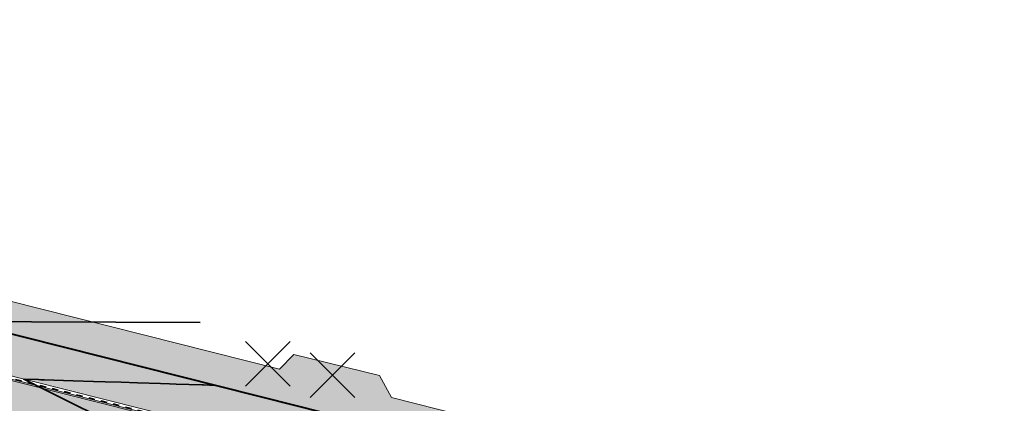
# Model space of a CAD drawing. Header units: metres. Extents: x 538891 to 1080079, y 6588829 to 13178720.
# Tile 95 of 256: x 539201 to 539232, y 6589502 to 6589514. Entities that reach past the tile are written whole.
import ezdxf

# ---------------------------------------------------------------- set-up
doc = ezdxf.new("R2010")
doc.units = ezdxf.units.M
doc.header["$LTSCALE"] = 0.4
doc.linetypes.add('#9_VIA31', pattern=[1, 0.5, -0.5])
doc.layers.add('KOLDE PST', color=7, linetype='Continuous')

# ---------------------------------------------------------------- blocks, each defined once
blk = doc.blocks.new('#9_019061_PP_TL (2D)')
at = {"linetype": 'Continuous', "lineweight": 0, "true_color": 0xffdf7f}
h = blk.add_hatch(color=41, dxfattribs=at)
edge = h.paths.add_edge_path()
edge.add_line((539078.584, 6589533.188), (539078.653, 6589534.722))
edge.add_line((539078.653, 6589534.722), (539077.355, 6589534.826))
edge.add_line((539077.355, 6589534.826), (539077.204, 6589534.148))
edge.add_line((539077.204, 6589534.148), (539076.488, 6589534.963))
edge.add_line((539076.488, 6589534.963), (539074.947, 6589533.639))
edge.add_line((539074.947, 6589533.639), (539075.07, 6589533.496))
edge.add_line((539075.07, 6589533.496), (539075.095, 6589533.09))
edge.add_arc((539078.379, 6589478.702), 54.487, 93.4555, 93.4918)
edge.add_line((539075.06, 6589533.087), (539054.851, 6589531.854))
edge.add_line((539054.851, 6589531.854), (539054.931, 6589530.557))
edge.add_line((539054.931, 6589530.557), (539075.139, 6589531.79))
edge.add_arc((539078.379, 6589478.689), 53.2, 75.936, 93.4918, ccw=False)
edge.add_line((539091.307, 6589530.294), (539160.943, 6589512.849))
edge.add_line((539160.943, 6589512.849), (539209.551, 6589500.58))
edge.add_line((539209.551, 6589500.58), (539288.566, 6589480.521))
edge.add_arc((539298.728, 6589520.551), 41.3, 255.7555, 260.1382)
edge.add_line((539291.655, 6589479.861), (539316.13, 6589475.606))
edge.add_line((539316.13, 6589475.606), (539397.23, 6589455.209))
edge.add_line((539397.23, 6589455.209), (539432.348, 6589446.342))
edge.add_line((539432.348, 6589446.342), (539471.499, 6589436.682))
edge.add_line((539471.499, 6589436.682), (539478.412, 6589434.976))
edge.add_line((539478.412, 6589434.976), (539478.729, 6589436.237))
edge.add_line((539478.729, 6589436.237), (539432.662, 6589447.604))
edge.add_line((539432.662, 6589447.604), (539397.548, 6589456.47))
edge.add_line((539397.548, 6589456.47), (539316.4, 6589476.879))
edge.add_line((539316.4, 6589476.879), (539291.877, 6589481.142))
edge.add_arc((539298.728, 6589520.551), 40, 255.7555, 260.1382, ccw=False)
edge.add_line((539288.886, 6589481.781), (539209.87, 6589501.84))
edge.add_line((539209.87, 6589501.84), (539161.26, 6589514.11))
edge.add_line((539161.26, 6589514.11), (539091.623, 6589531.555))
edge.add_arc((539078.379, 6589478.689), 54.5, 75.936, 89.7846)
at = {"linetype": 'Continuous', "lineweight": 0, "true_color": 0xadadad}
h = blk.add_hatch(color=253, dxfattribs=at)
edge = h.paths.add_edge_path()
edge.add_line((539055.219, 6589527.469), (539075.328, 6589528.696))
edge.add_arc((539078.379, 6589478.689), 50.1, 75.936, 93.4918, ccw=False)
edge.add_line((539090.554, 6589527.287), (539160.187, 6589509.843))
edge.add_line((539160.187, 6589509.843), (539167.14, 6589508.088))
edge.add_line((539167.14, 6589508.088), (539167.299, 6589508.718))
edge.add_line((539167.299, 6589508.718), (539168.753, 6589508.351))
edge.add_line((539168.753, 6589508.351), (539168.594, 6589507.721))
edge.add_line((539168.594, 6589507.721), (539183.545, 6589503.947))
edge.add_line((539183.545, 6589503.947), (539183.864, 6589505.211))
edge.add_line((539183.864, 6589505.211), (539185.319, 6589504.844))
edge.add_line((539185.319, 6589504.844), (539185, 6589503.58))
edge.add_line((539185, 6589503.58), (539186.674, 6589503.157))
edge.add_line((539186.674, 6589503.157), (539186.836, 6589503.8))
edge.add_line((539186.836, 6589503.8), (539188.484, 6589503.384))
edge.add_line((539188.484, 6589503.384), (539188.322, 6589502.741))
edge.add_line((539188.322, 6589502.741), (539208.79, 6589497.575))
edge.add_line((539208.79, 6589497.575), (539214.091, 6589496.229))
edge.add_arc((539213.328, 6589493.224), 3.1, -14.2445, 75.7555, ccw=False)
edge.add_line((539216.333, 6589492.461), (539214.936, 6589486.962))
edge.add_line((539214.936, 6589486.962), (539219.595, 6589485.806))
edge.add_line((539219.595, 6589485.806), (539221.231, 6589492.25))
edge.add_arc((539223.267, 6589491.733), 2.1, 75.7555, 165.7555, ccw=False)
edge.add_line((539223.783, 6589493.768), (539246.442, 6589488.016))
edge.add_line((539246.442, 6589488.016), (539246.65, 6589488.833))
edge.add_line((539246.65, 6589488.833), (539248.103, 6589488.464))
edge.add_line((539248.103, 6589488.464), (539247.896, 6589487.647))
edge.add_line((539247.896, 6589487.647), (539252.533, 6589486.47))
edge.add_line((539252.533, 6589486.47), (539252.722, 6589487.213))
edge.add_line((539252.722, 6589487.213), (539254.176, 6589486.844))
edge.add_line((539254.176, 6589486.844), (539253.986, 6589486.098))
edge.add_line((539253.986, 6589486.098), (539258.373, 6589484.987))
edge.add_line((539258.373, 6589484.987), (539258.59, 6589485.839))
edge.add_line((539258.59, 6589485.839), (539260.043, 6589485.47))
edge.add_line((539260.043, 6589485.47), (539259.827, 6589484.618))
edge.add_line((539259.827, 6589484.618), (539277.441, 6589480.146))
edge.add_line((539277.441, 6589480.146), (539277.6, 6589480.775))
edge.add_line((539277.6, 6589480.775), (539279.054, 6589480.408))
edge.add_line((539279.054, 6589480.408), (539278.895, 6589479.777))
edge.add_line((539278.895, 6589479.777), (539287.803, 6589477.516))
edge.add_arc((539298.728, 6589520.551), 44.4, 255.7555, 260.1382)
edge.add_line((539291.124, 6589476.807), (539307.996, 6589473.874))
edge.add_arc((539307.635, 6589471.803), 2.102, -15.8626, 80.1111, ccw=False)
edge.add_line((539309.657, 6589471.228), (539307.842, 6589463.913))
edge.add_line((539307.842, 6589463.913), (539312.501, 6589462.757))
edge.add_line((539312.501, 6589462.757), (539313.978, 6589468.71))
edge.add_arc((539317.957, 6589467.723), 4.1, 75.8828, 166.067, ccw=False)
edge.add_line((539318.957, 6589471.699), (539396.474, 6589452.203))
edge.add_line((539396.474, 6589452.203), (539425.8, 6589444.798))
edge.add_arc((539425.286, 6589442.762), 2.1, -13.933, 75.8292, ccw=False)
edge.add_line((539427.324, 6589442.257), (539426.108, 6589437.355))
edge.add_line((539426.108, 6589437.355), (539429.796, 6589436.44))
edge.add_line((539429.796, 6589436.44), (539431.007, 6589441.32))
edge.add_arc((539433.045, 6589440.814), 2.1, 76.1394, 166.067, ccw=False)
edge.add_line((539433.548, 6589442.853), (539477.763, 6589431.943))
edge.add_line((539477.763, 6589431.943), (539478.485, 6589434.855))
edge.add_line((539478.485, 6589434.855), (539471.475, 6589436.585))
edge.add_line((539471.475, 6589436.585), (539432.323, 6589446.245))
edge.add_line((539432.323, 6589446.245), (539397.206, 6589455.112))
edge.add_line((539397.206, 6589455.112), (539316.109, 6589475.508))
edge.add_line((539316.109, 6589475.508), (539291.637, 6589479.763))
edge.add_arc((539298.728, 6589520.551), 41.4, 255.7555, 260.1382, ccw=False)
edge.add_line((539288.541, 6589480.424), (539209.526, 6589500.483))
edge.add_line((539209.526, 6589500.483), (539160.919, 6589512.752))
edge.add_line((539160.919, 6589512.752), (539091.283, 6589530.197))
edge.add_arc((539078.379, 6589478.689), 53.1, 75.936, 93.4918)
edge.add_line((539075.145, 6589531.69), (539055.037, 6589530.463))
edge.add_line((539055.037, 6589530.463), (539055.219, 6589527.469))
at = {"color": 26, "linetype": 'Continuous', "lineweight": 9, "true_color": 0x7f1f00, "flags": 128}
for points in [[(538967.08, 6589597.136), (538965.705, 6589591.547), (538963.368, 6589580.683, 0.090401), (538963.125, 6589572.997), (538965.76, 6589555.405, 0.276185), (538973.214, 6589546.331), (538977.303, 6589545.118), (538983.133, 6589543.579, 0.054191), (538991.028, 6589542.388), (538997.299, 6589542.127, -0.05419), (539002.227, 6589541.384), (539020.495, 6589536.562), (539037.1, 6589531.383, 0.091075), (539048.377, 6589530.016), (539075.148, 6589531.65, -0.076752), (539091.273, 6589530.158), (539160.909, 6589512.713), (539209.517, 6589500.444), (539288.531, 6589480.385, 0.019126)], [(538967.216, 6589597.103), (538965.842, 6589591.515), (538963.505, 6589580.654, 0.090401), (538963.263, 6589573.018), (538965.899, 6589555.426, 0.276092), (538973.257, 6589546.464), (538977.341, 6589545.253), (538983.169, 6589543.715, 0.054191), (538991.033, 6589542.528), (538997.305, 6589542.267, -0.05419), (539002.263, 6589541.519), (539020.534, 6589536.697), (539037.142, 6589531.517, 0.091075), (539048.369, 6589530.156), (539075.139, 6589531.79, -0.076752), (539091.307, 6589530.294), (539160.943, 6589512.849), (539209.551, 6589500.58), (539288.566, 6589480.521, 0.019126)]]:
    blk.add_lwpolyline(points, format="xyb", dxfattribs=at)
at = {"color": 26, "linetype": '#9_VIA31', "lineweight": 35, "true_color": 0x7f1f00, "flags": 128}
blk.add_lwpolyline([(538967.148, 6589597.12), (538965.773, 6589591.531), (538963.436, 6589580.669, 0.090401), (538963.194, 6589573.008), (538965.83, 6589555.415, 0.276139), (538973.235, 6589546.397), (538977.322, 6589545.185), (538983.151, 6589543.647, 0.054191), (538991.031, 6589542.458), (538997.302, 6589542.197, -0.05419), (539002.245, 6589541.451), (539020.515, 6589536.63), (539037.121, 6589531.45, 0.091075), (539048.373, 6589530.086), (539075.144, 6589531.72, -0.076752), (539091.29, 6589530.226), (539160.926, 6589512.781), (539209.534, 6589500.512), (539288.549, 6589480.453, 0.019126), (539291.643, 6589479.792), (539316.116, 6589475.538), (539397.213, 6589455.141), (539432.331, 6589446.274), (539471.482, 6589436.614), (539478.395, 6589434.908), (539555.625, 6589415.495), (539563.518, 6589413.636), (539630.809, 6589396.623), (539632.547, 6589396.223), (539640.038, 6589394.503), (539786.833, 6589357.406), (539792.242, 6589356.056), (539846.138, 6589342.595), (539852.087, 6589341.1), (539969.581, 6589312.224), (539977.328, 6589310.446), (540019.708, 6589299.874), (540032.915, 6589296.579), (540077.671, 6589285.413), (540083.955, 6589283.804), (540089.235, 6589282.474, 0.207862), (540106.041, 6589285.237), (540137.857, 6589305.759)], format="xyb", dxfattribs=at)
at = {"color": 41, "linetype": 'Continuous', "lineweight": 9, "true_color": 0xffdf7f, "flags": 128}
blk.add_lwpolyline([(539288.886, 6589481.781), (539209.87, 6589501.84), (539161.26, 6589514.11), (539091.623, 6589531.555, 0.0605), (539078.584, 6589533.188), (539078.584, 6589533.188), (539078.653, 6589534.722), (539077.355, 6589534.826), (539077.204, 6589534.148), (539076.488, 6589534.963), (539074.947, 6589533.639), (539075.07, 6589533.496), (539075.095, 6589533.09, 0.000158), (539075.06, 6589533.087), (539054.851, 6589531.854), (539054.931, 6589530.557), (539075.139, 6589531.79, -0.076752), (539091.307, 6589530.294), (539160.943, 6589512.849), (539209.551, 6589500.58), (539288.566, 6589480.521, 0.019126)], format="xyb", dxfattribs=at)
at = {"color": 251, "linetype": 'Continuous', "lineweight": 9, "true_color": 0x5b5b5b, "flags": 128}
blk.add_lwpolyline([(539288.541, 6589480.424), (539209.526, 6589500.483), (539160.919, 6589512.752), (539091.283, 6589530.197, 0.076752)], format="xyb", dxfattribs=at)
at = {"color": 5, "linetype": 'Continuous', "lineweight": 40, "true_color": 0x0000ff, "flags": 128}
blk.add_lwpolyline([(539171.4, 6589511.551), (539209.87, 6589501.84), (539219.346, 6589499.434)], dxfattribs=at)
at = {"color": 5, "linetype": 'Continuous', "lineweight": 35, "true_color": 0x0000ff, "flags": 128}
for points in [[(539206.784, 6589504.487), (539201.434, 6589504.511), (539185.03, 6589504.583), (539177.467, 6589504.617), (539177.388, 6589504.617), (539161.768, 6589504.686), (539161.695, 6589504.686), (539153.341, 6589504.723), (539137.482, 6589504.793), (539147.94, 6589500.924), (539151.548, 6589499.59), (539163.798, 6589495.058), (539171.653, 6589492.152), (539172.876, 6589491.699), (539191.519, 6589484.803), (539194.092, 6589483.851), (539194.204, 6589483.809), (539194.707, 6589483.624), (539194.742, 6589483.611), (539198.949, 6589482.054)], [(539207.279, 6589502.494), (539206.895, 6589502.506), (539206.843, 6589502.508), (539206.03, 6589502.534), (539205.82, 6589502.541), (539205.525, 6589502.551), (539204.797, 6589502.574), (539204.278, 6589502.591), (539203.774, 6589502.607), (539203.402, 6589502.619), (539202.751, 6589502.64), (539201.837, 6589502.67), (539201.728, 6589502.673), (539201.65, 6589502.676), (539201.188, 6589502.691), (539201.671, 6589502.45), (539202.498, 6589502.038), (539202.587, 6589501.993), (539202.69, 6589501.942), (539203.504, 6589501.537)]]:
    blk.add_lwpolyline(points, dxfattribs=at)
blk = doc.blocks.new('KOLDE PST TL')
at = {"color": 7}
blk.add_blockref('#9_019061_PP_TL (2D)', (0, 0), dxfattribs=at)
blk = doc.blocks.new('#13_Kolde pst HP -xref$0$likvideeritav')
at = {"color": 1, "linetype": 'Continuous', "lineweight": 25, "true_color": 0xff0000}
for p, q in [((0.707, -0.707), (-0.707, 0.707)), ((0.707, 0.707), (-0.707, -0.707))]:
    blk.add_line(p, q, dxfattribs=at)
blk = doc.blocks.new('#13_KOLDE TAIM (2D)')
at = {"linetype": 'Continuous', "lineweight": 0, "true_color": 0xc4f877}
blk.add_hatch(color=71, dxfattribs=at).paths.add_polyline_path([(539209.313, 6589503.012), (539171.644, 6589512.52), (539171.4, 6589511.551), (539209.87, 6589501.84), (539219.346, 6589499.434), (539219.593, 6589500.403), (539212.867, 6589502.111), (539212.484, 6589502.81), (539209.764, 6589503.477), (539209.313, 6589503.012)])
at = {"color": 71, "linetype": 'Continuous', "lineweight": 5, "true_color": 0xc4f877, "flags": 128}
blk.add_lwpolyline([(539209.313, 6589503.012), (539171.644, 6589512.52), (539171.4, 6589511.551), (539209.87, 6589501.84), (539219.346, 6589499.434), (539219.593, 6589500.403), (539212.867, 6589502.111), (539212.484, 6589502.81), (539209.764, 6589503.477), (539209.313, 6589503.012)], close=True, dxfattribs=at)
at = {"color": 1, "true_color": 0xff0000}
for p in [(539208.94, 6589503.179), (539210.995, 6589502.817)]:
    blk.add_blockref('#13_Kolde pst HP -xref$0$likvideeritav', p, dxfattribs=at)
blk = doc.blocks.new('Kolde pst Taim')
at = {"color": 13, "true_color": 0xff4646}
blk.add_blockref('#13_KOLDE TAIM (2D)', (0, 0), dxfattribs=at)

msp = doc.modelspace()

# ---------------------------------------------------------------- block references
at = {"layer": 'KOLDE PST', "color": 7}
for name in ['KOLDE PST TL', 'Kolde pst Taim']:
    msp.add_blockref(name, (0, 0), dxfattribs=at)

doc.saveas('drawing.dxf')
